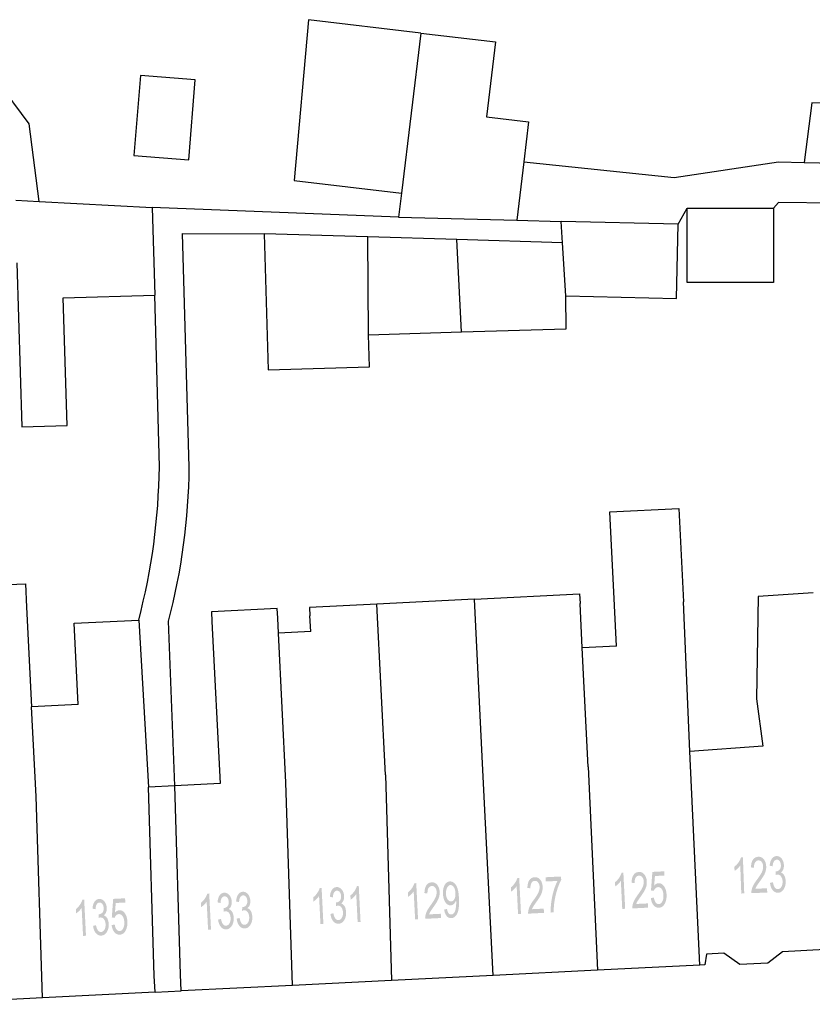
# Model space of a CAD drawing. Header units: metres. Extents: x 134521 to 134907, y 396000 to 396359.
# Tile 43 of 101: x 134618 to 134651, y 396283 to 396324. Entities that reach past the tile are written whole.
import ezdxf

# ---------------------------------------------------------------- set-up
doc = ezdxf.new("R2010")
doc.units = ezdxf.units.M
doc.header["$MEASUREMENT"] = 0

msp = doc.modelspace()

# ---------------------------------------------------------------- hatches: boundary and pattern name
at = {"linetype": 'Continuous', "lineweight": 0}
h = msp.add_hatch(color=251, dxfattribs=at)
edge = h.paths.add_edge_path()
edge.add_line((134648.659, 396287.879), (134648.536, 396287.874))
edge.add_line((134648.536, 396287.874), (134648.492, 396289.046))
edge.add_spline(control_points=[(134648.492, 396289.046), (134648.45, 396288.981), (134648.38, 396288.915), (134648.311, 396288.849), (134648.255, 396288.815)], knot_values=[0, 0, 0, 0.5, 0.5, 1, 1, 1], degree=2, periodic=0)
edge.add_line((134648.255, 396288.815), (134648.248, 396288.993))
edge.add_spline(control_points=[(134648.248, 396288.993), (134648.348, 396289.07), (134648.421, 396289.176), (134648.494, 396289.282), (134648.523, 396289.38)], knot_values=[0, 0, 0, 0.5, 0.5, 1, 1, 1], degree=2, periodic=0)
edge.add_line((134648.523, 396289.38), (134648.602, 396289.383))
edge.add_line((134648.602, 396289.383), (134648.659, 396287.879))
h = msp.add_hatch(color=251, dxfattribs=at)
edge = h.paths.add_edge_path()
edge.add_line((134649.611, 396288.092), (134649.618, 396287.915))
edge.add_line((134649.618, 396287.915), (134648.957, 396287.89))
edge.add_spline(control_points=[(134648.957, 396287.89), (134648.954, 396287.957), (134648.967, 396288.019), (134648.988, 396288.121), (134649.04, 396288.221), (134649.092, 396288.321), (134649.192, 396288.454), (134649.347, 396288.661), (134649.4, 396288.78), (134649.452, 396288.899), (134649.448, 396289.003), (134649.444, 396289.113), (134649.389, 396289.186), (134649.334, 396289.259), (134649.251, 396289.256), (134649.162, 396289.252), (134649.112, 396289.171), (134649.062, 396289.089), (134649.067, 396288.948)], knot_values=[0, 0, 0, 0.111111, 0.111111, 0.222222, 0.222222, 0.333333, 0.333333, 0.444444, 0.444444, 0.555556, 0.555556, 0.666667, 0.666667, 0.777778, 0.777778, 0.888889, 0.888889, 1, 1, 1], degree=2, periodic=0)
edge.add_line((134649.067, 396288.948), (134648.94, 396288.963))
edge.add_spline(control_points=[(134648.94, 396288.963), (134648.944, 396289.174), (134649.025, 396289.288), (134649.105, 396289.402), (134649.248, 396289.408), (134649.391, 396289.413), (134649.48, 396289.297), (134649.568, 396289.181), (134649.575, 396289.004), (134649.578, 396288.914), (134649.557, 396288.826), (134649.536, 396288.738), (134649.483, 396288.64), (134649.43, 396288.542), (134649.304, 396288.369), (134649.199, 396288.226), (134649.169, 396288.175), (134649.14, 396288.124), (134649.121, 396288.074)], knot_values=[0, 0, 0, 0.111111, 0.111111, 0.222222, 0.222222, 0.333333, 0.333333, 0.444444, 0.444444, 0.555556, 0.555556, 0.666667, 0.666667, 0.777778, 0.777778, 0.888889, 0.888889, 1, 1, 1], degree=2, periodic=0)
edge.add_line((134649.121, 396288.074), (134649.611, 396288.092))
h = msp.add_hatch(color=251, dxfattribs=at)
edge = h.paths.add_edge_path()
edge.add_line((134649.735, 396288.318), (134649.857, 396288.346))
edge.add_spline(control_points=[(134649.857, 396288.346), (134649.884, 396288.191), (134649.937, 396288.123), (134649.99, 396288.056), (134650.064, 396288.059), (134650.151, 396288.062), (134650.207, 396288.155), (134650.263, 396288.247), (134650.258, 396288.38), (134650.253, 396288.507), (134650.194, 396288.587), (134650.136, 396288.667), (134650.051, 396288.664), (134650.016, 396288.662), (134649.965, 396288.64)], knot_values=[0, 0, 0, 0.142857, 0.142857, 0.285714, 0.285714, 0.428571, 0.428571, 0.571429, 0.571429, 0.714286, 0.714286, 0.857143, 0.857143, 1, 1, 1], degree=2, periodic=0)
edge.add_line((134649.965, 396288.64), (134649.973, 396288.802))
edge.add_spline(control_points=[(134649.973, 396288.802), (134649.985, 396288.8), (134649.993, 396288.8), (134650.071, 396288.803), (134650.131, 396288.867), (134650.192, 396288.931), (134650.187, 396289.058), (134650.183, 396289.159), (134650.135, 396289.224), (134650.087, 396289.289), (134650.014, 396289.286), (134649.943, 396289.283), (134649.898, 396289.214), (134649.852, 396289.144), (134649.844, 396289.008)], knot_values=[0, 0, 0, 0.142857, 0.142857, 0.285714, 0.285714, 0.428571, 0.428571, 0.571429, 0.571429, 0.714286, 0.714286, 0.857143, 0.857143, 1, 1, 1], degree=2, periodic=0)
edge.add_line((134649.844, 396289.008), (134649.72, 396289.037))
edge.add_spline(control_points=[(134649.72, 396289.037), (134649.736, 396289.223), (134649.811, 396289.327), (134649.887, 396289.432), (134650.006, 396289.437), (134650.088, 396289.44), (134650.159, 396289.39), (134650.23, 396289.34), (134650.27, 396289.25), (134650.31, 396289.161), (134650.313, 396289.059), (134650.317, 396288.962), (134650.285, 396288.881), (134650.254, 396288.8), (134650.187, 396288.751), (134650.277, 396288.723), (134650.33, 396288.629), (134650.382, 396288.534), (134650.388, 396288.389), (134650.395, 396288.193), (134650.305, 396288.053), (134650.215, 396287.913), (134650.069, 396287.907), (134649.937, 396287.902), (134649.846, 396288.017), (134649.755, 396288.131), (134649.735, 396288.318)], knot_values=[0, 0, 0, 0.076923, 0.076923, 0.153846, 0.153846, 0.230769, 0.230769, 0.307692, 0.307692, 0.384615, 0.384615, 0.461538, 0.461538, 0.538462, 0.538462, 0.615385, 0.615385, 0.692308, 0.692308, 0.769231, 0.769231, 0.846154, 0.846154, 0.923077, 0.923077, 1, 1, 1], degree=2, periodic=0)
h = msp.add_hatch(color=251, dxfattribs=at)
edge = h.paths.add_edge_path()
edge.add_line((134639.343, 396287.019), (134639.221, 396287.013))
edge.add_line((134639.221, 396287.013), (134639.162, 396288.185))
edge.add_spline(control_points=[(134639.162, 396288.185), (134639.121, 396288.119), (134639.052, 396288.053), (134638.984, 396287.986), (134638.928, 396287.951)], knot_values=[0, 0, 0, 0.5, 0.5, 1, 1, 1], degree=2, periodic=0)
edge.add_line((134638.928, 396287.951), (134638.919, 396288.129))
edge.add_spline(control_points=[(134638.919, 396288.129), (134639.018, 396288.206), (134639.09, 396288.314), (134639.162, 396288.421), (134639.189, 396288.519)], knot_values=[0, 0, 0, 0.5, 0.5, 1, 1, 1], degree=2, periodic=0)
edge.add_line((134639.189, 396288.519), (134639.268, 396288.523))
edge.add_line((134639.268, 396288.523), (134639.343, 396287.019))
h = msp.add_hatch(color=251, dxfattribs=at)
edge = h.paths.add_edge_path()
edge.add_line((134640.293, 396287.244), (134640.302, 396287.067))
edge.add_line((134640.302, 396287.067), (134639.642, 396287.034))
edge.add_spline(control_points=[(134639.642, 396287.034), (134639.637, 396287.101), (134639.65, 396287.163), (134639.67, 396287.265), (134639.72, 396287.366), (134639.771, 396287.467), (134639.869, 396287.601), (134640.022, 396287.809), (134640.073, 396287.929), (134640.124, 396288.049), (134640.119, 396288.153), (134640.114, 396288.263), (134640.058, 396288.335), (134640.002, 396288.408), (134639.918, 396288.403), (134639.83, 396288.399), (134639.781, 396288.317), (134639.732, 396288.234), (134639.738, 396288.093)], knot_values=[0, 0, 0, 0.111111, 0.111111, 0.222222, 0.222222, 0.333333, 0.333333, 0.444444, 0.444444, 0.555556, 0.555556, 0.666667, 0.666667, 0.777778, 0.777778, 0.888889, 0.888889, 1, 1, 1], degree=2, periodic=0)
edge.add_line((134639.738, 396288.093), (134639.611, 396288.106))
edge.add_spline(control_points=[(134639.611, 396288.106), (134639.613, 396288.318), (134639.692, 396288.433), (134639.771, 396288.548), (134639.913, 396288.555), (134640.057, 396288.563), (134640.147, 396288.447), (134640.237, 396288.332), (134640.246, 396288.155), (134640.25, 396288.066), (134640.23, 396287.977), (134640.21, 396287.889), (134640.158, 396287.791), (134640.106, 396287.692), (134639.982, 396287.518), (134639.879, 396287.373), (134639.85, 396287.322), (134639.821, 396287.271), (134639.803, 396287.22)], knot_values=[0, 0, 0, 0.111111, 0.111111, 0.222222, 0.222222, 0.333333, 0.333333, 0.444444, 0.444444, 0.555556, 0.555556, 0.666667, 0.666667, 0.777778, 0.777778, 0.888889, 0.888889, 1, 1, 1], degree=2, periodic=0)
edge.add_line((134639.803, 396287.22), (134640.293, 396287.244))
h = msp.add_hatch(color=251, dxfattribs=at)
edge = h.paths.add_edge_path()
edge.add_line((134640.377, 396288.376), (134640.368, 396288.553))
edge.add_line((134640.368, 396288.553), (134641.014, 396288.585))
edge.add_line((134641.014, 396288.585), (134641.021, 396288.442))
edge.add_spline(control_points=[(134641.021, 396288.442), (134640.933, 396288.285), (134640.852, 396288.028), (134640.771, 396287.771), (134640.734, 396287.502), (134640.706, 396287.312), (134640.707, 396287.088)], knot_values=[0, 0, 0, 0.333333, 0.333333, 0.666667, 0.666667, 1, 1, 1], degree=2, periodic=0)
edge.add_line((134640.707, 396287.088), (134640.581, 396287.081))
edge.add_spline(control_points=[(134640.581, 396287.081), (134640.574, 396287.258), (134640.606, 396287.511), (134640.638, 396287.763), (134640.709, 396288), (134640.78, 396288.236), (134640.865, 396288.4)], knot_values=[0, 0, 0, 0.333333, 0.333333, 0.666667, 0.666667, 1, 1, 1], degree=2, periodic=0)
edge.add_line((134640.865, 396288.4), (134640.377, 396288.376))
h = msp.add_hatch(color=251, dxfattribs=at)
edge = h.paths.add_edge_path()
edge.add_line((134643.69, 396287.237), (134643.568, 396287.231))
edge.add_line((134643.568, 396287.231), (134643.509, 396288.403))
edge.add_spline(control_points=[(134643.509, 396288.403), (134643.468, 396288.337), (134643.399, 396288.27), (134643.331, 396288.203), (134643.275, 396288.169)], knot_values=[0, 0, 0, 0.5, 0.5, 1, 1, 1], degree=2, periodic=0)
edge.add_line((134643.275, 396288.169), (134643.266, 396288.347))
edge.add_spline(control_points=[(134643.266, 396288.347), (134643.365, 396288.424), (134643.437, 396288.531), (134643.509, 396288.638), (134643.536, 396288.737)], knot_values=[0, 0, 0, 0.5, 0.5, 1, 1, 1], degree=2, periodic=0)
edge.add_line((134643.536, 396288.737), (134643.615, 396288.741))
edge.add_line((134643.615, 396288.741), (134643.69, 396287.237))
h = msp.add_hatch(color=251, dxfattribs=at)
edge = h.paths.add_edge_path()
edge.add_line((134644.64, 396287.462), (134644.649, 396287.285))
edge.add_line((134644.649, 396287.285), (134643.989, 396287.252))
edge.add_spline(control_points=[(134643.989, 396287.252), (134643.984, 396287.319), (134643.997, 396287.381), (134644.017, 396287.483), (134644.068, 396287.584), (134644.118, 396287.685), (134644.217, 396287.819), (134644.369, 396288.027), (134644.42, 396288.147), (134644.471, 396288.267), (134644.466, 396288.371), (134644.461, 396288.481), (134644.405, 396288.553), (134644.349, 396288.625), (134644.266, 396288.621), (134644.177, 396288.617), (134644.128, 396288.535), (134644.079, 396288.452), (134644.085, 396288.311)], knot_values=[0, 0, 0, 0.111111, 0.111111, 0.222222, 0.222222, 0.333333, 0.333333, 0.444444, 0.444444, 0.555556, 0.555556, 0.666667, 0.666667, 0.777778, 0.777778, 0.888889, 0.888889, 1, 1, 1], degree=2, periodic=0)
edge.add_line((134644.085, 396288.311), (134643.958, 396288.324))
edge.add_spline(control_points=[(134643.958, 396288.324), (134643.96, 396288.536), (134644.039, 396288.651), (134644.118, 396288.766), (134644.261, 396288.773), (134644.404, 396288.78), (134644.494, 396288.665), (134644.584, 396288.55), (134644.593, 396288.373), (134644.597, 396288.283), (134644.577, 396288.195), (134644.557, 396288.107), (134644.505, 396288.008), (134644.453, 396287.91), (134644.329, 396287.735), (134644.226, 396287.591), (134644.197, 396287.54), (134644.168, 396287.489), (134644.15, 396287.438)], knot_values=[0, 0, 0, 0.111111, 0.111111, 0.222222, 0.222222, 0.333333, 0.333333, 0.444444, 0.444444, 0.555556, 0.555556, 0.666667, 0.666667, 0.777778, 0.777778, 0.888889, 0.888889, 1, 1, 1], degree=2, periodic=0)
edge.add_line((134644.15, 396287.438), (134644.64, 396287.462))
h = msp.add_hatch(color=251, dxfattribs=at)
edge = h.paths.add_edge_path()
edge.add_line((134644.761, 396287.684), (134644.889, 396287.707))
edge.add_spline(control_points=[(134644.889, 396287.707), (134644.91, 396287.567), (134644.966, 396287.498), (134645.021, 396287.43), (134645.095, 396287.433), (134645.184, 396287.438), (134645.24, 396287.541), (134645.296, 396287.645), (134645.288, 396287.811), (134645.28, 396287.968), (134645.217, 396288.057), (134645.154, 396288.145), (134645.058, 396288.14), (134644.998, 396288.137), (134644.953, 396288.094), (134644.907, 396288.051), (134644.883, 396287.985)], knot_values=[0, 0, 0, 0.125, 0.125, 0.25, 0.25, 0.375, 0.375, 0.5, 0.5, 0.625, 0.625, 0.75, 0.75, 0.875, 0.875, 1, 1, 1], degree=2, periodic=0)
edge.add_line((134644.883, 396287.985), (134644.767, 396288.002))
edge.add_line((134644.767, 396288.002), (134644.825, 396288.776))
edge.add_line((134644.825, 396288.776), (134645.322, 396288.801))
edge.add_line((134645.322, 396288.801), (134645.33, 396288.625))
edge.add_line((134645.33, 396288.625), (134644.932, 396288.605))
edge.add_line((134644.932, 396288.605), (134644.898, 396288.201))
edge.add_spline(control_points=[(134644.898, 396288.201), (134644.984, 396288.299), (134645.082, 396288.304), (134645.213, 396288.31), (134645.31, 396288.179), (134645.407, 396288.047), (134645.417, 396287.834), (134645.427, 396287.63), (134645.356, 396287.478), (134645.269, 396287.291), (134645.103, 396287.283), (134644.966, 396287.276), (134644.874, 396287.386), (134644.783, 396287.496), (134644.761, 396287.684)], knot_values=[0, 0, 0, 0.142857, 0.142857, 0.285714, 0.285714, 0.428571, 0.428571, 0.571429, 0.571429, 0.714286, 0.714286, 0.857143, 0.857143, 1, 1, 1], degree=2, periodic=0)
h = msp.add_hatch(color=251, dxfattribs=at)
edge = h.paths.add_edge_path()
edge.add_line((134631.097, 396286.607), (134630.974, 396286.601))
edge.add_line((134630.974, 396286.601), (134630.916, 396287.773))
edge.add_spline(control_points=[(134630.916, 396287.773), (134630.875, 396287.707), (134630.806, 396287.64), (134630.737, 396287.573), (134630.682, 396287.539)], knot_values=[0, 0, 0, 0.5, 0.5, 1, 1, 1], degree=2, periodic=0)
edge.add_line((134630.682, 396287.539), (134630.673, 396287.717))
edge.add_spline(control_points=[(134630.673, 396287.717), (134630.772, 396287.794), (134630.844, 396287.901), (134630.915, 396288.008), (134630.943, 396288.107)], knot_values=[0, 0, 0, 0.5, 0.5, 1, 1, 1], degree=2, periodic=0)
edge.add_line((134630.943, 396288.107), (134631.022, 396288.111))
edge.add_line((134631.022, 396288.111), (134631.097, 396286.607))
h = msp.add_hatch(color=251, dxfattribs=at)
edge = h.paths.add_edge_path()
edge.add_line((134631.392, 396287.02), (134631.514, 396287.05))
edge.add_spline(control_points=[(134631.514, 396287.05), (134631.542, 396286.895), (134631.596, 396286.828), (134631.65, 396286.762), (134631.724, 396286.766), (134631.811, 396286.77), (134631.866, 396286.863), (134631.92, 396286.956), (134631.914, 396287.089), (134631.907, 396287.215), (134631.848, 396287.295), (134631.789, 396287.374), (134631.704, 396287.37), (134631.669, 396287.368), (134631.618, 396287.345)], knot_values=[0, 0, 0, 0.142857, 0.142857, 0.285714, 0.285714, 0.428571, 0.428571, 0.571429, 0.571429, 0.714286, 0.714286, 0.857143, 0.857143, 1, 1, 1], degree=2, periodic=0)
edge.add_line((134631.618, 396287.345), (134631.624, 396287.507))
edge.add_spline(control_points=[(134631.624, 396287.507), (134631.636, 396287.506), (134631.644, 396287.506), (134631.722, 396287.51), (134631.782, 396287.574), (134631.841, 396287.639), (134631.835, 396287.766), (134631.83, 396287.867), (134631.781, 396287.931), (134631.732, 396287.995), (134631.66, 396287.992), (134631.588, 396287.988), (134631.544, 396287.918), (134631.499, 396287.848), (134631.493, 396287.712)], knot_values=[0, 0, 0, 0.142857, 0.142857, 0.285714, 0.285714, 0.428571, 0.428571, 0.571429, 0.571429, 0.714286, 0.714286, 0.857143, 0.857143, 1, 1, 1], degree=2, periodic=0)
edge.add_line((134631.493, 396287.712), (134631.368, 396287.739))
edge.add_spline(control_points=[(134631.368, 396287.739), (134631.382, 396287.925), (134631.456, 396288.031), (134631.531, 396288.136), (134631.65, 396288.142), (134631.731, 396288.147), (134631.803, 396288.097), (134631.874, 396288.048), (134631.915, 396287.959), (134631.956, 396287.87), (134631.961, 396287.768), (134631.966, 396287.671), (134631.935, 396287.59), (134631.905, 396287.509), (134631.839, 396287.458), (134631.929, 396287.432), (134631.983, 396287.338), (134632.036, 396287.244), (134632.044, 396287.099), (134632.054, 396286.903), (134631.965, 396286.762), (134631.876, 396286.621), (134631.731, 396286.614), (134631.599, 396286.607), (134631.507, 396286.72), (134631.414, 396286.834), (134631.392, 396287.02)], knot_values=[0, 0, 0, 0.076923, 0.076923, 0.153846, 0.153846, 0.230769, 0.230769, 0.307692, 0.307692, 0.384615, 0.384615, 0.461538, 0.461538, 0.538462, 0.538462, 0.615385, 0.615385, 0.692308, 0.692308, 0.769231, 0.769231, 0.846154, 0.846154, 0.923077, 0.923077, 1, 1, 1], degree=2, periodic=0)
h = msp.add_hatch(color=251, dxfattribs=at)
edge = h.paths.add_edge_path()
edge.add_line((134632.648, 396286.685), (134632.526, 396286.679))
edge.add_line((134632.526, 396286.679), (134632.467, 396287.85))
edge.add_spline(control_points=[(134632.467, 396287.85), (134632.426, 396287.785), (134632.357, 396287.718), (134632.289, 396287.651), (134632.233, 396287.617)], knot_values=[0, 0, 0, 0.5, 0.5, 1, 1, 1], degree=2, periodic=0)
edge.add_line((134632.233, 396287.617), (134632.224, 396287.794))
edge.add_spline(control_points=[(134632.224, 396287.794), (134632.323, 396287.872), (134632.395, 396287.979), (134632.467, 396288.086), (134632.494, 396288.185)], knot_values=[0, 0, 0, 0.5, 0.5, 1, 1, 1], degree=2, periodic=0)
edge.add_line((134632.494, 396288.185), (134632.573, 396288.189))
edge.add_line((134632.573, 396288.189), (134632.648, 396286.685))
h = msp.add_hatch(color=251, dxfattribs=at)
edge = h.paths.add_edge_path()
edge.add_line((134635.046, 396286.804), (134634.924, 396286.798))
edge.add_line((134634.924, 396286.798), (134634.865, 396287.97))
edge.add_spline(control_points=[(134634.865, 396287.97), (134634.824, 396287.904), (134634.755, 396287.837), (134634.687, 396287.771), (134634.631, 396287.736)], knot_values=[0, 0, 0, 0.5, 0.5, 1, 1, 1], degree=2, periodic=0)
edge.add_line((134634.631, 396287.736), (134634.622, 396287.914))
edge.add_spline(control_points=[(134634.622, 396287.914), (134634.721, 396287.991), (134634.793, 396288.098), (134634.865, 396288.206), (134634.892, 396288.304)], knot_values=[0, 0, 0, 0.5, 0.5, 1, 1, 1], degree=2, periodic=0)
edge.add_line((134634.892, 396288.304), (134634.971, 396288.308))
edge.add_line((134634.971, 396288.308), (134635.046, 396286.804))
h = msp.add_hatch(color=251, dxfattribs=at)
edge = h.paths.add_edge_path()
edge.add_line((134635.996, 396287.029), (134636.005, 396286.852))
edge.add_line((134636.005, 396286.852), (134635.345, 396286.819))
edge.add_spline(control_points=[(134635.345, 396286.819), (134635.34, 396286.886), (134635.353, 396286.948), (134635.373, 396287.05), (134635.424, 396287.151), (134635.474, 396287.252), (134635.573, 396287.386), (134635.725, 396287.594), (134635.776, 396287.714), (134635.827, 396287.834), (134635.822, 396287.938), (134635.817, 396288.048), (134635.761, 396288.12), (134635.705, 396288.193), (134635.622, 396288.188), (134635.533, 396288.184), (134635.484, 396288.102), (134635.435, 396288.019), (134635.441, 396287.878)], knot_values=[0, 0, 0, 0.111111, 0.111111, 0.222222, 0.222222, 0.333333, 0.333333, 0.444444, 0.444444, 0.555556, 0.555556, 0.666667, 0.666667, 0.777778, 0.777778, 0.888889, 0.888889, 1, 1, 1], degree=2, periodic=0)
edge.add_line((134635.441, 396287.878), (134635.314, 396287.891))
edge.add_spline(control_points=[(134635.314, 396287.891), (134635.316, 396288.103), (134635.395, 396288.218), (134635.474, 396288.333), (134635.617, 396288.34), (134635.76, 396288.348), (134635.85, 396288.232), (134635.94, 396288.117), (134635.949, 396287.94), (134635.953, 396287.85), (134635.933, 396287.762), (134635.913, 396287.674), (134635.861, 396287.576), (134635.809, 396287.477), (134635.685, 396287.303), (134635.582, 396287.158), (134635.553, 396287.107), (134635.524, 396287.056), (134635.506, 396287.005)], knot_values=[0, 0, 0, 0.111111, 0.111111, 0.222222, 0.222222, 0.333333, 0.333333, 0.444444, 0.444444, 0.555556, 0.555556, 0.666667, 0.666667, 0.777778, 0.777778, 0.888889, 0.888889, 1, 1, 1], degree=2, periodic=0)
edge.add_line((134635.506, 396287.005), (134635.996, 396287.029))
h = msp.add_hatch(color=251, dxfattribs=at)
edge = h.paths.add_edge_path()
edge.add_line((134636.137, 396287.207), (134636.255, 396287.229))
edge.add_spline(control_points=[(134636.255, 396287.229), (134636.276, 396287.105), (134636.321, 396287.05), (134636.366, 396286.996), (134636.432, 396287), (134636.488, 396287.002), (134636.529, 396287.043), (134636.57, 396287.084), (134636.594, 396287.151), (134636.617, 396287.217), (134636.63, 396287.328), (134636.643, 396287.44), (134636.637, 396287.554), (134636.637, 396287.566), (134636.635, 396287.591), (134636.603, 396287.501), (134636.542, 396287.443), (134636.481, 396287.385), (134636.407, 396287.382), (134636.283, 396287.376), (134636.19, 396287.506), (134636.098, 396287.637), (134636.087, 396287.857), (134636.075, 396288.085), (134636.158, 396288.228), (134636.24, 396288.372), (134636.375, 396288.378), (134636.472, 396288.383), (134636.557, 396288.309), (134636.642, 396288.234), (134636.691, 396288.091), (134636.74, 396287.947), (134636.754, 396287.671), (134636.768, 396287.384), (134636.735, 396287.212), (134636.702, 396287.04), (134636.624, 396286.947), (134636.547, 396286.854), (134636.437, 396286.849), (134636.319, 396286.843), (134636.24, 396286.937), (134636.161, 396287.031), (134636.137, 396287.207)], knot_values=[0, 0, 0, 0.047619, 0.047619, 0.095238, 0.095238, 0.142857, 0.142857, 0.190476, 0.190476, 0.238095, 0.238095, 0.285714, 0.285714, 0.333333, 0.333333, 0.380952, 0.380952, 0.428571, 0.428571, 0.47619, 0.47619, 0.52381, 0.52381, 0.571429, 0.571429, 0.619048, 0.619048, 0.666667, 0.666667, 0.714286, 0.714286, 0.761905, 0.761905, 0.809524, 0.809524, 0.857143, 0.857143, 0.904762, 0.904762, 0.952381, 0.952381, 1, 1, 1], degree=2, periodic=0)
edge = h.paths.add_edge_path(flags=16)
edge.add_spline(control_points=[(134636.606, 396287.892), (134636.598, 396288.051), (134636.538, 396288.141), (134636.477, 396288.231), (134636.398, 396288.227), (134636.316, 396288.223), (134636.261, 396288.12), (134636.205, 396288.017), (134636.213, 396287.857), (134636.22, 396287.714), (134636.282, 396287.628), (134636.344, 396287.541), (134636.429, 396287.545), (134636.513, 396287.55), (134636.564, 396287.642), (134636.614, 396287.734), (134636.606, 396287.892)], knot_values=[0, 0, 0, 0.125, 0.125, 0.25, 0.25, 0.375, 0.375, 0.5, 0.5, 0.625, 0.625, 0.75, 0.75, 0.875, 0.875, 1, 1, 1], degree=2, periodic=0)
h = msp.add_hatch(color=251, dxfattribs=at)
edge = h.paths.add_edge_path()
edge.add_line((134621.19, 396286.111), (134621.068, 396286.105))
edge.add_line((134621.068, 396286.105), (134621.009, 396287.277))
edge.add_spline(control_points=[(134621.009, 396287.277), (134620.968, 396287.211), (134620.899, 396287.144), (134620.831, 396287.077), (134620.775, 396287.043)], knot_values=[0, 0, 0, 0.5, 0.5, 1, 1, 1], degree=2, periodic=0)
edge.add_line((134620.775, 396287.043), (134620.766, 396287.221))
edge.add_spline(control_points=[(134620.766, 396287.221), (134620.865, 396287.298), (134620.937, 396287.405), (134621.009, 396287.512), (134621.036, 396287.611)], knot_values=[0, 0, 0, 0.5, 0.5, 1, 1, 1], degree=2, periodic=0)
edge.add_line((134621.036, 396287.611), (134621.115, 396287.615))
edge.add_line((134621.115, 396287.615), (134621.19, 396286.111))
h = msp.add_hatch(color=251, dxfattribs=at)
edge = h.paths.add_edge_path()
edge.add_line((134621.486, 396286.524), (134621.607, 396286.554))
edge.add_spline(control_points=[(134621.607, 396286.554), (134621.636, 396286.399), (134621.69, 396286.332), (134621.744, 396286.266), (134621.817, 396286.27), (134621.904, 396286.274), (134621.959, 396286.367), (134622.014, 396286.46), (134622.007, 396286.593), (134622.001, 396286.719), (134621.942, 396286.799), (134621.882, 396286.878), (134621.797, 396286.874), (134621.762, 396286.872), (134621.712, 396286.849)], knot_values=[0, 0, 0, 0.142857, 0.142857, 0.285714, 0.285714, 0.428571, 0.428571, 0.571429, 0.571429, 0.714286, 0.714286, 0.857143, 0.857143, 1, 1, 1], degree=2, periodic=0)
edge.add_line((134621.712, 396286.849), (134621.717, 396287.011))
edge.add_spline(control_points=[(134621.717, 396287.011), (134621.73, 396287.009), (134621.737, 396287.01), (134621.816, 396287.014), (134621.875, 396287.078), (134621.935, 396287.143), (134621.928, 396287.27), (134621.923, 396287.371), (134621.874, 396287.435), (134621.825, 396287.499), (134621.753, 396287.496), (134621.682, 396287.492), (134621.637, 396287.422), (134621.593, 396287.352), (134621.586, 396287.216)], knot_values=[0, 0, 0, 0.142857, 0.142857, 0.285714, 0.285714, 0.428571, 0.428571, 0.571429, 0.571429, 0.714286, 0.714286, 0.857143, 0.857143, 1, 1, 1], degree=2, periodic=0)
edge.add_line((134621.586, 396287.216), (134621.462, 396287.243))
edge.add_spline(control_points=[(134621.462, 396287.243), (134621.475, 396287.429), (134621.55, 396287.535), (134621.624, 396287.64), (134621.743, 396287.646), (134621.825, 396287.65), (134621.896, 396287.601), (134621.968, 396287.552), (134622.009, 396287.463), (134622.05, 396287.374), (134622.055, 396287.272), (134622.06, 396287.175), (134622.029, 396287.094), (134621.998, 396287.013), (134621.932, 396286.962), (134622.023, 396286.936), (134622.076, 396286.842), (134622.13, 396286.748), (134622.137, 396286.603), (134622.147, 396286.407), (134622.059, 396286.266), (134621.97, 396286.125), (134621.824, 396286.118), (134621.693, 396286.111), (134621.6, 396286.224), (134621.507, 396286.338), (134621.486, 396286.524)], knot_values=[0, 0, 0, 0.076923, 0.076923, 0.153846, 0.153846, 0.230769, 0.230769, 0.307692, 0.307692, 0.384615, 0.384615, 0.461538, 0.461538, 0.538462, 0.538462, 0.615385, 0.615385, 0.692308, 0.692308, 0.769231, 0.769231, 0.846154, 0.846154, 0.923077, 0.923077, 1, 1, 1], degree=2, periodic=0)
h = msp.add_hatch(color=251, dxfattribs=at)
edge = h.paths.add_edge_path()
edge.add_line((134622.261, 396286.558), (134622.389, 396286.581))
edge.add_spline(control_points=[(134622.389, 396286.581), (134622.41, 396286.441), (134622.466, 396286.372), (134622.521, 396286.304), (134622.595, 396286.307), (134622.684, 396286.312), (134622.74, 396286.415), (134622.796, 396286.519), (134622.788, 396286.685), (134622.78, 396286.842), (134622.717, 396286.931), (134622.654, 396287.019), (134622.558, 396287.014), (134622.498, 396287.011), (134622.453, 396286.968), (134622.407, 396286.925), (134622.383, 396286.859)], knot_values=[0, 0, 0, 0.125, 0.125, 0.25, 0.25, 0.375, 0.375, 0.5, 0.5, 0.625, 0.625, 0.75, 0.75, 0.875, 0.875, 1, 1, 1], degree=2, periodic=0)
edge.add_line((134622.383, 396286.859), (134622.267, 396286.876))
edge.add_line((134622.267, 396286.876), (134622.325, 396287.65))
edge.add_line((134622.325, 396287.65), (134622.822, 396287.675))
edge.add_line((134622.822, 396287.675), (134622.83, 396287.499))
edge.add_line((134622.83, 396287.499), (134622.432, 396287.479))
edge.add_line((134622.432, 396287.479), (134622.398, 396287.075))
edge.add_spline(control_points=[(134622.398, 396287.075), (134622.484, 396287.173), (134622.582, 396287.178), (134622.713, 396287.184), (134622.81, 396287.053), (134622.907, 396286.921), (134622.917, 396286.708), (134622.927, 396286.504), (134622.856, 396286.352), (134622.769, 396286.165), (134622.603, 396286.157), (134622.466, 396286.15), (134622.374, 396286.26), (134622.283, 396286.37), (134622.261, 396286.558)], knot_values=[0, 0, 0, 0.142857, 0.142857, 0.285714, 0.285714, 0.428571, 0.428571, 0.571429, 0.571429, 0.714286, 0.714286, 0.857143, 0.857143, 1, 1, 1], degree=2, periodic=0)
h = msp.add_hatch(color=251, dxfattribs=at)
edge = h.paths.add_edge_path()
edge.add_line((134626.407, 396286.372), (134626.285, 396286.366))
edge.add_line((134626.285, 396286.366), (134626.226, 396287.538))
edge.add_spline(control_points=[(134626.226, 396287.538), (134626.185, 396287.472), (134626.116, 396287.406), (134626.048, 396287.339), (134625.992, 396287.304)], knot_values=[0, 0, 0, 0.5, 0.5, 1, 1, 1], degree=2, periodic=0)
edge.add_line((134625.992, 396287.304), (134625.983, 396287.482))
edge.add_spline(control_points=[(134625.983, 396287.482), (134626.082, 396287.559), (134626.154, 396287.667), (134626.226, 396287.774), (134626.253, 396287.872)], knot_values=[0, 0, 0, 0.5, 0.5, 1, 1, 1], degree=2, periodic=0)
edge.add_line((134626.253, 396287.872), (134626.332, 396287.876))
edge.add_line((134626.332, 396287.876), (134626.407, 396286.372))
h = msp.add_hatch(color=251, dxfattribs=at)
edge = h.paths.add_edge_path()
edge.add_line((134626.702, 396286.785), (134626.824, 396286.816))
edge.add_spline(control_points=[(134626.824, 396286.816), (134626.853, 396286.66), (134626.907, 396286.594), (134626.961, 396286.527), (134627.034, 396286.531), (134627.121, 396286.535), (134627.176, 396286.628), (134627.231, 396286.721), (134627.224, 396286.854), (134627.218, 396286.98), (134627.158, 396287.06), (134627.099, 396287.139), (134627.014, 396287.135), (134626.979, 396287.133), (134626.929, 396287.11)], knot_values=[0, 0, 0, 0.142857, 0.142857, 0.285714, 0.285714, 0.428571, 0.428571, 0.571429, 0.571429, 0.714286, 0.714286, 0.857143, 0.857143, 1, 1, 1], degree=2, periodic=0)
edge.add_line((134626.929, 396287.11), (134626.934, 396287.272))
edge.add_spline(control_points=[(134626.934, 396287.272), (134626.946, 396287.271), (134626.954, 396287.271), (134627.032, 396287.275), (134627.092, 396287.339), (134627.152, 396287.404), (134627.145, 396287.531), (134627.14, 396287.632), (134627.091, 396287.697), (134627.042, 396287.761), (134626.97, 396287.757), (134626.898, 396287.753), (134626.854, 396287.683), (134626.81, 396287.613), (134626.803, 396287.477)], knot_values=[0, 0, 0, 0.142857, 0.142857, 0.285714, 0.285714, 0.428571, 0.428571, 0.571429, 0.571429, 0.714286, 0.714286, 0.857143, 0.857143, 1, 1, 1], degree=2, periodic=0)
edge.add_line((134626.803, 396287.477), (134626.679, 396287.504))
edge.add_spline(control_points=[(134626.679, 396287.504), (134626.692, 396287.69), (134626.767, 396287.796), (134626.841, 396287.902), (134626.96, 396287.908), (134627.042, 396287.912), (134627.113, 396287.863), (134627.185, 396287.813), (134627.226, 396287.725), (134627.267, 396287.636), (134627.272, 396287.534), (134627.277, 396287.437), (134627.246, 396287.355), (134627.215, 396287.274), (134627.149, 396287.224), (134627.239, 396287.197), (134627.293, 396287.103), (134627.347, 396287.009), (134627.354, 396286.864), (134627.364, 396286.668), (134627.275, 396286.527), (134627.187, 396286.386), (134627.041, 396286.379), (134626.91, 396286.372), (134626.817, 396286.486), (134626.724, 396286.599), (134626.702, 396286.785)], knot_values=[0, 0, 0, 0.076923, 0.076923, 0.153846, 0.153846, 0.230769, 0.230769, 0.307692, 0.307692, 0.384615, 0.384615, 0.461538, 0.461538, 0.538462, 0.538462, 0.615385, 0.615385, 0.692308, 0.692308, 0.769231, 0.769231, 0.846154, 0.846154, 0.923077, 0.923077, 1, 1, 1], degree=2, periodic=0)
h = msp.add_hatch(color=251, dxfattribs=at)
edge = h.paths.add_edge_path()
edge.add_line((134627.478, 396286.824), (134627.6, 396286.854))
edge.add_spline(control_points=[(134627.6, 396286.854), (134627.628, 396286.699), (134627.682, 396286.632), (134627.736, 396286.566), (134627.81, 396286.57), (134627.897, 396286.574), (134627.952, 396286.667), (134628.006, 396286.76), (134628, 396286.893), (134627.993, 396287.019), (134627.934, 396287.099), (134627.875, 396287.178), (134627.79, 396287.174), (134627.755, 396287.172), (134627.704, 396287.149)], knot_values=[0, 0, 0, 0.142857, 0.142857, 0.285714, 0.285714, 0.428571, 0.428571, 0.571429, 0.571429, 0.714286, 0.714286, 0.857143, 0.857143, 1, 1, 1], degree=2, periodic=0)
edge.add_line((134627.704, 396287.149), (134627.71, 396287.311))
edge.add_spline(control_points=[(134627.71, 396287.311), (134627.722, 396287.31), (134627.73, 396287.31), (134627.808, 396287.314), (134627.868, 396287.378), (134627.927, 396287.443), (134627.921, 396287.57), (134627.916, 396287.671), (134627.867, 396287.735), (134627.818, 396287.799), (134627.746, 396287.796), (134627.674, 396287.792), (134627.63, 396287.722), (134627.585, 396287.652), (134627.579, 396287.516)], knot_values=[0, 0, 0, 0.142857, 0.142857, 0.285714, 0.285714, 0.428571, 0.428571, 0.571429, 0.571429, 0.714286, 0.714286, 0.857143, 0.857143, 1, 1, 1], degree=2, periodic=0)
edge.add_line((134627.579, 396287.516), (134627.454, 396287.543))
edge.add_spline(control_points=[(134627.454, 396287.543), (134627.468, 396287.729), (134627.542, 396287.835), (134627.617, 396287.94), (134627.736, 396287.946), (134627.817, 396287.951), (134627.889, 396287.901), (134627.96, 396287.852), (134628.001, 396287.763), (134628.042, 396287.674), (134628.047, 396287.572), (134628.052, 396287.475), (134628.022, 396287.394), (134627.991, 396287.313), (134627.925, 396287.262), (134628.015, 396287.236), (134628.069, 396287.142), (134628.123, 396287.048), (134628.13, 396286.903), (134628.14, 396286.707), (134628.051, 396286.566), (134627.962, 396286.425), (134627.817, 396286.418), (134627.685, 396286.411), (134627.593, 396286.524), (134627.5, 396286.638), (134627.478, 396286.824)], knot_values=[0, 0, 0, 0.076923, 0.076923, 0.153846, 0.153846, 0.230769, 0.230769, 0.307692, 0.307692, 0.384615, 0.384615, 0.461538, 0.461538, 0.538462, 0.538462, 0.615385, 0.615385, 0.692308, 0.692308, 0.769231, 0.769231, 0.846154, 0.846154, 0.923077, 0.923077, 1, 1, 1], degree=2, periodic=0)

# ---------------------------------------------------------------- linework, layer by layer
at = {"color": 251}
for p, q in [((134630.474, 396324.341), (134629.878, 396317.63)), ((134635.158, 396323.784), (134630.474, 396324.341)), ((134635.158, 396323.784), (134634.35, 396317.098)), ((134635.158, 396323.784), (134638.281, 396323.412)), ((134638.281, 396323.412), (134637.909, 396320.289)), ((134618.816, 396320), (134617.217, 396322.142)), ((134623.458, 396322.013), (134623.19, 396318.677)), ((134625.744, 396321.83), (134623.458, 396322.013)), ((134625.476, 396318.494), (134625.744, 396321.83)), ((134651.48, 396320.873), (134651.157, 396318.38)), ((134656.493, 396320.753), (134651.48, 396320.873)), ((134637.909, 396320.289), (134639.661, 396320.081)), ((134639.661, 396320.081), (134639.462, 396318.409)), ((134619.236, 396316.756), (134618.816, 396320)), ((134623.19, 396318.677), (134625.476, 396318.494)), ((134639.462, 396318.409), (134639.172, 396315.968)), ((134639.462, 396318.409), (134645.736, 396317.762)), ((134645.736, 396317.762), (134650.094, 396318.406)), ((134650.094, 396318.406), (134651.157, 396318.38)), ((134651.157, 396318.38), (134656.236, 396318.259)), ((134629.878, 396317.63), (134634.35, 396317.098)), ((134618.257, 396316.809), (134619.236, 396316.756)), ((134619.236, 396316.756), (134623.958, 396316.501)), ((134634.35, 396317.098), (134634.229, 396316.099)), ((134634.229, 396316.099), (134623.958, 396316.501)), ((134623.958, 396316.501), (134624.068, 396312.85)), ((134645.905, 396315.802), (134646.271, 396316.475)), ((134646.271, 396316.475), (134649.879, 396316.475)), ((134646.271, 396313.368), (134646.271, 396316.475)), ((134650.083, 396316.708), (134649.879, 396316.475)), ((134649.879, 396316.475), (134649.879, 396313.368)), ((134663.681, 396316.581), (134650.083, 396316.708)), ((134634.229, 396316.099), (134639.172, 396315.968)), ((134639.172, 396315.968), (134641.014, 396315.919)), ((134645.905, 396315.802), (134641.014, 396315.919)), ((134641.072, 396315.033), (134641.014, 396315.919)), ((134645.831, 396312.71), (134645.905, 396315.802)), ((134625.502, 396305.666), (134625.212, 396315.416)), ((134625.212, 396315.416), (134628.623, 396315.404)), ((134632.956, 396315.275), (134628.623, 396315.404)), ((134628.623, 396315.404), (134628.794, 396309.726)), ((134632.978, 396311.192), (134632.956, 396315.275)), ((134636.67, 396315.164), (134632.956, 396315.275)), ((134636.858, 396311.309), (134636.67, 396315.164)), ((134641.072, 396315.033), (134636.67, 396315.164)), ((134641.218, 396312.82), (134641.072, 396315.033)), ((134618.31, 396314.194), (134618.517, 396307.351)), ((134649.879, 396313.368), (134646.271, 396313.368)), ((134620.241, 396312.735), (134624.068, 396312.85)), ((134620.401, 396307.408), (134620.241, 396312.735)), ((134624.252, 396305.682), (134624.068, 396312.85)), ((134641.218, 396312.82), (134645.831, 396312.71)), ((134641.228, 396311.441), (134641.218, 396312.82)), ((134636.858, 396311.309), (134641.228, 396311.441)), ((134632.978, 396311.192), (134636.858, 396311.309)), ((134633.019, 396309.854), (134632.978, 396311.192)), ((134628.794, 396309.726), (134633.019, 396309.854)), ((134618.517, 396307.351), (134620.401, 396307.408)), ((134643.053, 396303.796), (134645.929, 396303.94)), ((134643.248, 396299.901), (134643.053, 396303.796)), ((134645.929, 396303.94), (134646.124, 396300.045)), ((134617.572, 396300.751), (134618.66, 396300.805)), ((134618.66, 396300.805), (134618.709, 396299.818)), ((134637.399, 396300.155), (134641.788, 396300.375)), ((134641.788, 396300.375), (134641.808, 396299.975)), ((134651.534, 396300.421), (134649.234, 396300.271)), ((134633.331, 396299.951), (134630.519, 396299.811)), ((134637.399, 396300.155), (134633.331, 396299.951)), ((134633.688, 396292.827), (134633.331, 396299.951)), ((134637.756, 396293.017), (134637.399, 396300.155)), ((134641.9, 396298.132), (134641.808, 396299.975)), ((134646.387, 396293.801), (134646.124, 396300.045)), ((134649.234, 396300.271), (134649.169, 396295.995)), ((134618.709, 396299.818), (134618.917, 396295.66)), ((134629.171, 396299.767), (134626.424, 396299.629)), ((134626.424, 396299.629), (134626.444, 396299.229)), ((134629.191, 396299.367), (134629.171, 396299.767)), ((134630.519, 396299.811), (134630.537, 396299.458)), ((134643.333, 396298.203), (134643.248, 396299.901)), ((134620.694, 396299.153), (134623.391, 396299.288)), ((134620.864, 396295.757), (134620.694, 396299.153)), ((134623.391, 396299.288), (134623.803, 396292.311)), ((134624.896, 396292.367), (134624.631, 396299.235)), ((134626.444, 396299.229), (134626.783, 396292.461)), ((134629.222, 396298.744), (134629.191, 396299.367)), ((134630.569, 396298.812), (134630.537, 396299.458)), ((134630.569, 396298.812), (134629.222, 396298.744)), ((134629.534, 396292.508), (134629.222, 396298.744)), ((134643.333, 396298.203), (134641.9, 396298.132)), ((134642.149, 396293.161), (134641.9, 396298.132)), ((134649.169, 396295.995), (134649.438, 396294.029)), ((134620.864, 396295.757), (134618.917, 396295.66)), ((134619.105, 396291.918), (134618.917, 396295.66)), ((134649.438, 396294.029), (134646.387, 396293.801)), ((134646.806, 396284.89), (134646.387, 396293.801)), ((134638.184, 396284.458), (134637.756, 396293.017)), ((134642.149, 396293.161), (134642.539, 396284.676)), ((134629.805, 396284.039), (134629.534, 396292.508)), ((134633.688, 396292.827), (134633.938, 396284.246)), ((134624.896, 396292.367), (134623.803, 396292.311)), ((134624.04, 396284.433), (134623.803, 396292.311)), ((134626.783, 396292.461), (134624.896, 396292.367)), ((134625.133, 396284.49), (134624.896, 396292.367)), ((134619.379, 396283.517), (134619.105, 396291.918)), ((134652.029, 396285.533), (134650.256, 396285.447)), ((134647.09, 396285.34), (134647.01, 396284.9)), ((134647.81, 396285.38), (134647.09, 396285.34)), ((134648.48, 396284.91), (134647.81, 396285.38)), ((134650.256, 396285.447), (134649.639, 396284.967)), ((134646.806, 396284.89), (134642.539, 396284.676)), ((134647.01, 396284.9), (134646.806, 396284.89)), ((134649.639, 396284.967), (134648.48, 396284.91)), ((134624.074, 396283.752), (134624.04, 396284.433)), ((134625.167, 396283.807), (134625.133, 396284.49)), ((134638.184, 396284.458), (134633.938, 396284.246)), ((134642.539, 396284.676), (134638.184, 396284.458)), ((134629.805, 396284.039), (134625.167, 396283.807)), ((134633.938, 396284.246), (134629.805, 396284.039)), ((134619.379, 396283.517), (134614.06, 396283.251)), ((134624.074, 396283.752), (134619.379, 396283.517)), ((134624.074, 396283.752), (134625.167, 396283.807))]:
    msp.add_line(p, q, dxfattribs=at)
for centre, radius, start, end in [((134597.694, 396306.003), 26.559, 345.3546, 359.3071), ((134598.836, 396306.003), 26.668, 345.2982, 359.2757)]:
    msp.add_arc(centre, radius, start, end, dxfattribs=at)

doc.saveas('drawing.dxf')
